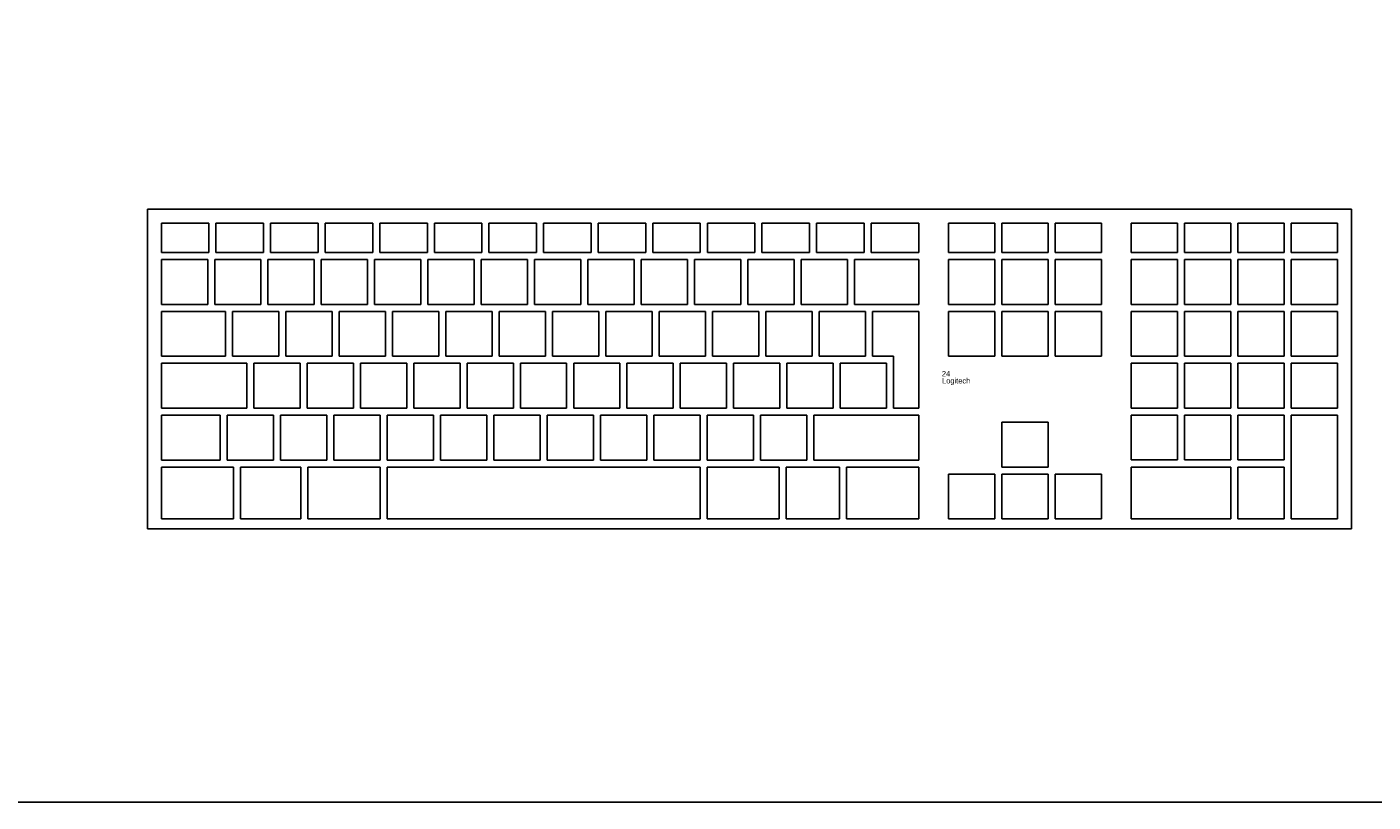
# Model space of a CAD drawing. Header units: inches. Extents: x 38 to 872, y -154 to 346.
# Tile 33 of 99: x 491 to 541, y -94 to -65. Entities that reach past the tile are written whole.
import ezdxf

# ---------------------------------------------------------------- set-up
doc = ezdxf.new("R2010")
doc.units = ezdxf.units.IN
doc.header["$MEASUREMENT"] = 0
doc.styles.get("Standard").update_dxf_attribs({"font": 'arial.ttf'})

# ---------------------------------------------------------------- blocks, each defined once
blk = doc.blocks.new('Mesa')
blk.add_lwpolyline([(145.59, 115.783), (7.5, 115.783, 0.414214), (0, 108.283), (0, 7.5, 0.414214), (7.5, 0), (145.59, 0, 0.414214), (153.09, 7.5), (153.09, 108.283, 0.414214)], format="xyb", close=True)
for tag, p, flags in [('ID', (4.63, 109.471), 1), ('PC_DISPONIBLES', (4.666, 106.305), 3), ('PC_ACTUALES', (4.642, 104.708), 1)]:
    blk.add_attdef(tag, p, '', height=1, dxfattribs=dict(flags=flags))
blk.add_attdef('POSICION', (4.604, 107.926), '', height=1)
blk = doc.blocks.new('Keyboard')
for p, q in [((0, 11.93), (0, 0)), ((45, 11.93), (0, 11.93)), ((45, 0), (45, 11.93)), ((0.523, 11.407), (2.302, 11.407)), ((0.523, 10.308), (0.523, 11.407)), ((2.302, 11.407), (2.302, 10.308)), ((2.564, 11.407), (4.342, 11.407)), ((2.564, 10.308), (2.564, 11.407)), ((4.342, 11.407), (4.342, 10.308)), ((4.604, 11.407), (6.382, 11.407)), ((4.604, 10.308), (4.604, 11.407)), ((6.382, 11.407), (6.382, 10.308)), ((6.644, 11.407), (8.423, 11.407)), ((6.644, 10.308), (6.644, 11.407)), ((8.423, 11.407), (8.423, 10.308)), ((8.684, 11.407), (10.463, 11.407)), ((8.684, 10.308), (8.684, 11.407)), ((10.463, 11.407), (10.463, 10.308)), ((10.725, 11.407), (12.503, 11.407)), ((10.725, 10.308), (10.725, 11.407)), ((12.503, 11.407), (12.503, 10.308)), ((12.765, 11.407), (14.544, 11.407)), ((12.765, 10.308), (12.765, 11.407)), ((14.544, 11.407), (14.544, 10.308)), ((14.805, 11.407), (16.584, 11.407)), ((14.805, 10.308), (14.805, 11.407)), ((16.584, 11.407), (16.584, 10.308)), ((16.846, 11.407), (18.624, 11.407)), ((16.846, 10.308), (16.846, 11.407)), ((18.624, 11.407), (18.624, 10.308)), ((18.886, 11.407), (20.664, 11.407)), ((18.886, 10.308), (18.886, 11.407)), ((20.664, 11.407), (20.664, 10.308)), ((20.926, 11.407), (22.705, 11.407)), ((20.926, 10.308), (20.926, 11.407)), ((22.705, 11.407), (22.705, 10.308)), ((22.966, 11.407), (24.745, 11.407)), ((22.966, 10.308), (22.966, 11.407)), ((24.745, 11.407), (24.745, 10.308)), ((25.007, 11.407), (26.785, 11.407)), ((25.007, 10.308), (25.007, 11.407)), ((26.785, 11.407), (26.785, 10.308)), ((27.047, 11.407), (28.826, 11.407)), ((27.047, 10.308), (27.047, 11.407)), ((28.826, 11.407), (28.826, 10.308)), ((31.67, 11.408), (29.939, 11.408)), ((29.939, 11.408), (29.939, 10.309)), ((31.67, 10.309), (31.67, 11.408)), ((33.663, 11.408), (31.932, 11.408)), ((31.932, 11.408), (31.932, 10.309)), ((33.663, 10.309), (33.663, 11.408)), ((35.655, 11.408), (33.924, 11.408)), ((33.924, 11.408), (33.924, 10.309)), ((35.655, 10.309), (35.655, 11.408)), ((38.5, 11.408), (36.769, 11.408)), ((36.769, 11.408), (36.769, 10.309)), ((38.5, 10.309), (38.5, 11.408)), ((40.492, 11.408), (38.761, 11.408)), ((38.761, 11.408), (38.761, 10.309)), ((40.492, 10.309), (40.492, 11.408)), ((42.484, 11.408), (40.754, 11.408)), ((40.754, 11.408), (40.754, 10.309)), ((42.484, 10.309), (42.484, 11.408)), ((44.477, 11.408), (42.746, 11.408)), ((42.746, 11.408), (42.746, 10.309)), ((44.477, 10.309), (44.477, 11.408)), ((2.302, 10.308), (0.523, 10.308)), ((4.342, 10.308), (2.564, 10.308)), ((6.382, 10.308), (4.604, 10.308)), ((8.423, 10.308), (6.644, 10.308)), ((10.463, 10.308), (8.684, 10.308)), ((12.503, 10.308), (10.725, 10.308)), ((14.544, 10.308), (12.765, 10.308)), ((16.584, 10.308), (14.805, 10.308)), ((18.624, 10.308), (16.846, 10.308)), ((20.664, 10.308), (18.886, 10.308)), ((22.705, 10.308), (20.926, 10.308)), ((24.745, 10.308), (22.966, 10.308)), ((26.785, 10.308), (25.007, 10.308)), ((28.826, 10.308), (27.047, 10.308)), ((29.939, 10.309), (31.67, 10.309)), ((31.932, 10.309), (33.663, 10.309)), ((33.924, 10.309), (35.655, 10.309)), ((36.769, 10.309), (38.5, 10.309)), ((38.761, 10.309), (40.492, 10.309)), ((40.754, 10.309), (42.484, 10.309)), ((42.746, 10.309), (44.477, 10.309)), ((2.254, 10.047), (0.523, 10.047)), ((0.523, 10.047), (0.523, 8.372)), ((2.254, 8.372), (2.254, 10.047)), ((4.246, 10.047), (2.516, 10.047)), ((2.516, 10.047), (2.516, 8.372)), ((4.246, 8.372), (4.246, 10.047)), ((6.239, 10.047), (4.508, 10.047)), ((4.508, 10.047), (4.508, 8.372)), ((6.239, 8.372), (6.239, 10.047)), ((8.231, 10.047), (6.5, 10.047)), ((6.5, 10.047), (6.5, 8.372)), ((8.231, 8.372), (8.231, 10.047)), ((10.224, 10.047), (8.493, 10.047)), ((8.493, 10.047), (8.493, 8.372)), ((10.224, 8.372), (10.224, 10.047)), ((12.216, 10.047), (10.485, 10.047)), ((10.485, 10.047), (10.485, 8.372)), ((12.216, 8.372), (12.216, 10.047)), ((14.208, 10.047), (12.478, 10.047)), ((12.478, 10.047), (12.478, 8.372)), ((14.208, 8.372), (14.208, 10.047)), ((16.201, 10.047), (14.47, 10.047)), ((14.47, 10.047), (14.47, 8.372)), ((16.201, 8.372), (16.201, 10.047)), ((18.193, 10.047), (16.462, 10.047)), ((16.462, 10.047), (16.462, 8.372)), ((18.193, 8.372), (18.193, 10.047)), ((20.186, 10.047), (18.455, 10.047)), ((18.455, 10.047), (18.455, 8.372)), ((20.186, 8.372), (20.186, 10.047)), ((22.178, 10.047), (20.447, 10.047)), ((20.447, 10.047), (20.447, 8.372)), ((22.178, 8.372), (22.178, 10.047)), ((24.17, 10.047), (22.44, 10.047)), ((22.44, 10.047), (22.44, 8.372)), ((24.17, 8.372), (24.17, 10.047)), ((26.163, 10.047), (24.432, 10.047)), ((24.432, 10.047), (24.432, 8.372)), ((26.163, 8.372), (26.163, 10.047)), ((28.826, 10.047), (26.424, 10.047)), ((26.424, 10.047), (26.424, 8.372)), ((28.826, 10.047), (26.424, 10.047)), ((26.424, 10.047), (26.424, 8.372)), ((28.826, 10.047), (26.424, 10.047)), ((26.424, 10.047), (26.424, 8.372)), ((28.826, 10.047), (26.424, 10.047)), ((26.424, 10.047), (26.424, 8.372)), ((28.826, 10.047), (26.424, 10.047)), ((26.424, 10.047), (26.424, 8.372)), ((28.826, 10.047), (26.424, 10.047)), ((26.424, 10.047), (26.424, 8.372)), ((28.826, 10.047), (26.424, 10.047)), ((26.424, 10.047), (26.424, 8.372)), ((28.826, 10.047), (26.424, 10.047)), ((26.424, 10.047), (26.424, 8.372)), ((28.826, 10.047), (26.424, 10.047)), ((26.424, 10.047), (26.424, 8.372)), ((28.826, 10.047), (26.424, 10.047)), ((26.424, 10.047), (26.424, 8.372)), ((28.826, 10.047), (26.424, 10.047)), ((26.424, 10.047), (26.424, 8.372)), ((28.826, 10.047), (26.424, 10.047)), ((26.424, 10.047), (26.424, 8.372)), ((28.826, 10.047), (26.424, 10.047)), ((26.424, 10.047), (26.424, 8.372)), ((28.826, 8.372), (28.826, 10.047)), ((28.826, 8.372), (28.826, 10.047)), ((28.826, 8.372), (28.826, 10.047)), ((28.826, 8.372), (28.826, 10.047)), ((28.826, 8.372), (28.826, 10.047)), ((28.826, 8.372), (28.826, 10.047)), ((28.826, 8.372), (28.826, 10.047)), ((28.826, 8.372), (28.826, 10.047)), ((28.826, 8.372), (28.826, 10.047)), ((28.826, 8.372), (28.826, 10.047)), ((28.826, 8.372), (28.826, 10.047)), ((28.826, 8.372), (28.826, 10.047)), ((28.826, 8.372), (28.826, 10.047)), ((31.67, 10.047), (29.939, 10.047)), ((29.939, 10.047), (29.939, 8.373)), ((31.67, 8.373), (31.67, 10.047)), ((33.663, 10.047), (31.932, 10.047)), ((31.932, 10.047), (31.932, 8.373)), ((33.663, 8.373), (33.663, 10.047)), ((35.655, 10.047), (33.924, 10.047)), ((33.924, 10.047), (33.924, 8.373)), ((35.655, 8.373), (35.655, 10.047)), ((38.5, 10.047), (36.769, 10.047)), ((36.769, 10.047), (36.769, 8.373)), ((38.5, 8.373), (38.5, 10.047)), ((40.492, 10.047), (38.761, 10.047)), ((38.761, 10.047), (38.761, 8.373)), ((40.492, 8.373), (40.492, 10.047)), ((42.484, 10.047), (40.754, 10.047)), ((40.754, 10.047), (40.754, 8.373)), ((42.484, 8.373), (42.484, 10.047)), ((44.477, 10.047), (42.746, 10.047)), ((42.746, 10.047), (42.746, 8.373)), ((44.477, 8.373), (44.477, 10.047)), ((0.523, 8.372), (2.254, 8.372)), ((2.924, 8.111), (0.523, 8.111)), ((0.523, 8.111), (0.523, 6.436)), ((2.924, 8.111), (0.523, 8.111)), ((0.523, 8.111), (0.523, 6.436)), ((2.924, 8.111), (0.523, 8.111)), ((0.523, 8.111), (0.523, 6.436)), ((2.924, 8.111), (0.523, 8.111)), ((0.523, 8.111), (0.523, 6.436)), ((2.924, 8.111), (0.523, 8.111)), ((0.523, 8.111), (0.523, 6.436)), ((2.924, 8.111), (0.523, 8.111)), ((0.523, 8.111), (0.523, 6.436)), ((2.924, 8.111), (0.523, 8.111)), ((0.523, 8.111), (0.523, 6.436)), ((2.924, 8.111), (0.523, 8.111)), ((0.523, 8.111), (0.523, 6.436)), ((2.924, 8.111), (0.523, 8.111)), ((0.523, 8.111), (0.523, 6.436)), ((2.924, 8.111), (0.523, 8.111)), ((0.523, 8.111), (0.523, 6.436)), ((2.924, 8.111), (0.523, 8.111)), ((0.523, 8.111), (0.523, 6.436)), ((2.924, 8.111), (0.523, 8.111)), ((0.523, 8.111), (0.523, 6.436)), ((2.924, 8.111), (0.523, 8.111)), ((0.523, 8.111), (0.523, 6.436)), ((2.516, 8.372), (4.246, 8.372)), ((2.924, 6.436), (2.924, 8.111)), ((2.924, 6.436), (2.924, 8.111)), ((2.924, 6.436), (2.924, 8.111)), ((2.924, 6.436), (2.924, 8.111)), ((2.924, 6.436), (2.924, 8.111)), ((2.924, 6.436), (2.924, 8.111)), ((2.924, 6.436), (2.924, 8.111)), ((2.924, 6.436), (2.924, 8.111)), ((2.924, 6.436), (2.924, 8.111)), ((2.924, 6.436), (2.924, 8.111)), ((2.924, 6.436), (2.924, 8.111)), ((2.924, 6.436), (2.924, 8.111)), ((2.924, 6.436), (2.924, 8.111)), ((4.917, 8.111), (3.186, 8.111)), ((3.186, 8.111), (3.186, 6.436)), ((4.508, 8.372), (6.239, 8.372)), ((4.917, 6.436), (4.917, 8.111)), ((6.909, 8.111), (5.178, 8.111)), ((5.178, 8.111), (5.178, 6.436)), ((6.5, 8.372), (8.231, 8.372)), ((6.909, 6.436), (6.909, 8.111)), ((8.902, 8.111), (7.171, 8.111)), ((7.171, 8.111), (7.171, 6.436)), ((8.493, 8.372), (10.224, 8.372)), ((8.902, 6.436), (8.902, 8.111)), ((10.894, 8.111), (9.163, 8.111)), ((9.163, 8.111), (9.163, 6.436)), ((10.485, 8.372), (12.216, 8.372)), ((10.894, 6.436), (10.894, 8.111)), ((12.886, 8.111), (11.156, 8.111)), ((11.156, 8.111), (11.156, 6.436)), ((12.478, 8.372), (14.208, 8.372)), ((12.886, 6.436), (12.886, 8.111)), ((14.879, 8.111), (13.148, 8.111)), ((13.148, 8.111), (13.148, 6.436)), ((14.47, 8.372), (16.201, 8.372)), ((14.879, 6.436), (14.879, 8.111)), ((16.871, 8.111), (15.14, 8.111)), ((15.14, 8.111), (15.14, 6.436)), ((16.462, 8.372), (18.193, 8.372)), ((16.871, 6.436), (16.871, 8.111)), ((18.864, 8.111), (17.133, 8.111)), ((17.133, 8.111), (17.133, 6.436)), ((18.455, 8.372), (20.186, 8.372)), ((18.864, 6.436), (18.864, 8.111)), ((20.856, 8.111), (19.125, 8.111)), ((19.125, 8.111), (19.125, 6.436)), ((20.447, 8.372), (22.178, 8.372)), ((20.856, 6.436), (20.856, 8.111)), ((22.848, 8.111), (21.118, 8.111)), ((21.118, 8.111), (21.118, 6.436)), ((22.44, 8.372), (24.17, 8.372)), ((22.848, 6.436), (22.848, 8.111)), ((24.841, 8.111), (23.11, 8.111)), ((23.11, 8.111), (23.11, 6.436)), ((24.432, 8.372), (26.163, 8.372)), ((24.841, 6.436), (24.841, 8.111)), ((26.833, 8.111), (25.102, 8.111)), ((25.102, 8.111), (25.102, 6.436)), ((26.424, 8.372), (28.826, 8.372)), ((26.424, 8.372), (28.826, 8.372)), ((26.424, 8.372), (28.826, 8.372)), ((26.424, 8.372), (28.826, 8.372)), ((26.424, 8.372), (28.826, 8.372)), ((26.424, 8.372), (28.826, 8.372)), ((26.424, 8.372), (28.826, 8.372)), ((26.424, 8.372), (28.826, 8.372)), ((26.424, 8.372), (28.826, 8.372)), ((26.424, 8.372), (28.826, 8.372)), ((26.424, 8.372), (28.826, 8.372)), ((26.424, 8.372), (28.826, 8.372)), ((26.424, 8.372), (28.826, 8.372)), ((26.833, 6.436), (26.833, 8.111)), ((28.826, 8.111), (27.095, 8.111)), ((27.095, 8.111), (27.095, 6.436)), ((28.826, 4.5), (28.826, 8.111)), ((29.939, 8.373), (31.67, 8.373)), ((31.67, 8.111), (29.939, 8.111)), ((29.939, 8.111), (29.939, 6.437)), ((31.67, 6.437), (31.67, 8.111)), ((31.932, 8.373), (33.663, 8.373)), ((33.663, 8.111), (31.932, 8.111)), ((31.932, 8.111), (31.932, 6.437)), ((33.663, 6.437), (33.663, 8.111)), ((33.924, 8.373), (35.655, 8.373)), ((35.655, 8.111), (33.924, 8.111)), ((33.924, 8.111), (33.924, 6.437)), ((35.655, 6.437), (35.655, 8.111)), ((36.769, 8.373), (38.5, 8.373)), ((38.5, 8.111), (36.769, 8.111)), ((36.769, 8.111), (36.769, 6.437)), ((38.5, 6.437), (38.5, 8.111)), ((38.761, 8.373), (40.492, 8.373)), ((40.492, 8.111), (38.761, 8.111)), ((38.761, 8.111), (38.761, 6.437)), ((40.492, 6.437), (40.492, 8.111)), ((40.754, 8.373), (42.484, 8.373)), ((42.484, 8.111), (40.754, 8.111)), ((40.754, 8.111), (40.754, 6.437)), ((42.484, 6.437), (42.484, 8.111)), ((42.746, 8.373), (44.477, 8.373)), ((44.477, 8.111), (42.746, 8.111)), ((42.746, 8.111), (42.746, 6.437)), ((44.477, 6.437), (44.477, 8.111)), ((0.523, 6.436), (2.924, 6.436)), ((0.523, 6.436), (2.924, 6.436)), ((0.523, 6.436), (2.924, 6.436)), ((0.523, 6.436), (2.924, 6.436)), ((0.523, 6.436), (2.924, 6.436)), ((0.523, 6.436), (2.924, 6.436)), ((0.523, 6.436), (2.924, 6.436)), ((0.523, 6.436), (2.924, 6.436)), ((0.523, 6.436), (2.924, 6.436)), ((0.523, 6.436), (2.924, 6.436)), ((0.523, 6.436), (2.924, 6.436)), ((0.523, 6.436), (2.924, 6.436)), ((0.523, 6.436), (2.924, 6.436)), ((3.715, 6.175), (0.523, 6.175)), ((0.523, 6.175), (0.523, 4.5)), ((3.186, 6.436), (4.917, 6.436)), ((3.715, 4.5), (3.715, 6.175)), ((5.707, 6.175), (3.976, 6.175)), ((3.976, 6.175), (3.976, 4.5)), ((5.178, 6.436), (6.909, 6.436)), ((5.707, 4.5), (5.707, 6.175)), ((7.7, 6.175), (5.969, 6.175)), ((5.969, 6.175), (5.969, 4.5)), ((7.171, 6.436), (8.902, 6.436)), ((7.7, 4.5), (7.7, 6.175)), ((9.692, 6.175), (7.961, 6.175)), ((7.961, 6.175), (7.961, 4.5)), ((9.163, 6.436), (10.894, 6.436)), ((9.692, 4.5), (9.692, 6.175)), ((11.684, 6.175), (9.954, 6.175)), ((9.954, 6.175), (9.954, 4.5)), ((11.156, 6.436), (12.886, 6.436)), ((11.684, 4.5), (11.684, 6.175)), ((13.677, 6.175), (11.946, 6.175)), ((11.946, 6.175), (11.946, 4.5)), ((13.148, 6.436), (14.879, 6.436)), ((13.677, 4.5), (13.677, 6.175)), ((15.669, 6.175), (13.938, 6.175)), ((13.938, 6.175), (13.938, 4.5)), ((15.14, 6.436), (16.871, 6.436)), ((15.669, 4.5), (15.669, 6.175)), ((17.662, 6.175), (15.931, 6.175)), ((15.931, 6.175), (15.931, 4.5)), ((17.133, 6.436), (18.864, 6.436)), ((17.662, 4.5), (17.662, 6.175)), ((19.654, 6.175), (17.923, 6.175)), ((17.923, 6.175), (17.923, 4.5)), ((19.125, 6.436), (20.856, 6.436)), ((19.654, 4.5), (19.654, 6.175)), ((21.646, 6.175), (19.916, 6.175)), ((19.916, 6.175), (19.916, 4.5)), ((21.118, 6.436), (22.848, 6.436)), ((21.646, 4.5), (21.646, 6.175)), ((23.639, 6.175), (21.908, 6.175)), ((21.908, 6.175), (21.908, 4.5)), ((23.11, 6.436), (24.841, 6.436)), ((23.639, 4.5), (23.639, 6.175)), ((25.631, 6.175), (23.9, 6.175)), ((23.9, 6.175), (23.9, 4.5)), ((25.102, 6.436), (26.833, 6.436)), ((25.631, 4.5), (25.631, 6.175)), ((27.624, 6.175), (25.893, 6.175)), ((25.893, 6.175), (25.893, 4.5)), ((27.095, 6.436), (27.885, 6.436)), ((27.624, 4.5), (27.624, 6.175)), ((27.885, 6.436), (27.885, 4.5)), ((29.939, 6.437), (31.67, 6.437)), ((31.932, 6.437), (33.663, 6.437)), ((33.924, 6.437), (35.655, 6.437)), ((36.769, 6.437), (38.5, 6.437)), ((38.5, 6.175), (36.769, 6.175)), ((36.769, 6.175), (36.769, 4.501)), ((38.5, 4.501), (38.5, 6.175)), ((38.761, 6.437), (40.492, 6.437)), ((40.492, 6.175), (38.761, 6.175)), ((38.761, 6.175), (38.761, 4.501)), ((40.492, 4.501), (40.492, 6.175)), ((40.754, 6.437), (42.484, 6.437)), ((42.484, 6.175), (40.754, 6.175)), ((40.754, 6.175), (40.754, 4.501)), ((42.484, 4.501), (42.484, 6.175)), ((42.746, 6.437), (44.477, 6.437)), ((44.477, 6.175), (42.746, 6.175)), ((42.746, 6.175), (42.746, 4.501)), ((44.477, 4.501), (44.477, 6.175)), ((0.523, 4.5), (3.715, 4.5)), ((2.722, 4.239), (0.523, 4.239)), ((0.523, 4.239), (0.523, 2.564)), ((2.722, 2.564), (2.722, 4.239)), ((4.714, 4.239), (2.983, 4.239)), ((2.983, 4.239), (2.983, 2.564)), ((3.976, 4.5), (5.707, 4.5)), ((4.714, 2.564), (4.714, 4.239)), ((6.706, 4.239), (4.976, 4.239)), ((4.976, 4.239), (4.976, 2.564)), ((5.969, 4.5), (7.7, 4.5)), ((6.706, 2.564), (6.706, 4.239)), ((8.699, 4.239), (6.968, 4.239)), ((6.968, 4.239), (6.968, 2.564)), ((7.961, 4.5), (9.692, 4.5)), ((8.699, 2.564), (8.699, 4.239)), ((10.691, 4.239), (8.96, 4.239)), ((8.96, 4.239), (8.96, 2.564)), ((9.954, 4.5), (11.684, 4.5)), ((10.691, 2.564), (10.691, 4.239)), ((12.684, 4.239), (10.953, 4.239)), ((10.953, 4.239), (10.953, 2.564)), ((11.946, 4.5), (13.677, 4.5)), ((12.684, 2.564), (12.684, 4.239)), ((14.676, 4.239), (12.945, 4.239)), ((12.945, 4.239), (12.945, 2.564)), ((13.938, 4.5), (15.669, 4.5)), ((14.676, 2.564), (14.676, 4.239)), ((16.668, 4.239), (14.938, 4.239)), ((14.938, 4.239), (14.938, 2.564)), ((15.931, 4.5), (17.662, 4.5)), ((16.668, 2.564), (16.668, 4.239)), ((18.661, 4.239), (16.93, 4.239)), ((16.93, 4.239), (16.93, 2.564)), ((17.923, 4.5), (19.654, 4.5)), ((18.661, 2.564), (18.661, 4.239)), ((20.653, 4.239), (18.922, 4.239)), ((18.922, 4.239), (18.922, 2.564)), ((19.916, 4.5), (21.646, 4.5)), ((20.653, 2.564), (20.653, 4.239)), ((22.646, 4.239), (20.915, 4.239)), ((20.915, 4.239), (20.915, 2.564)), ((21.908, 4.5), (23.639, 4.5)), ((22.646, 2.564), (22.646, 4.239)), ((24.638, 4.239), (22.907, 4.239)), ((22.907, 4.239), (22.907, 2.564)), ((23.9, 4.5), (25.631, 4.5)), ((24.638, 2.564), (24.638, 4.239)), ((28.826, 4.239), (24.9, 4.239)), ((24.9, 4.239), (24.9, 2.564)), ((25.893, 4.5), (27.624, 4.5)), ((27.885, 4.5), (28.826, 4.5)), ((28.826, 2.564), (28.826, 4.239)), ((36.769, 4.501), (38.5, 4.501)), ((38.5, 4.239), (36.769, 4.239)), ((36.769, 4.239), (36.769, 2.565)), ((38.5, 2.565), (38.5, 4.239)), ((38.761, 4.501), (40.492, 4.501)), ((40.492, 4.239), (38.761, 4.239)), ((38.761, 4.239), (38.761, 2.565)), ((40.492, 2.565), (40.492, 4.239)), ((40.754, 4.501), (42.484, 4.501)), ((42.484, 4.239), (40.754, 4.239)), ((40.754, 4.239), (40.754, 2.565)), ((42.484, 2.565), (42.484, 4.239)), ((42.746, 4.501), (44.477, 4.501)), ((44.477, 4.239), (42.746, 4.239)), ((42.746, 4.239), (42.746, 0.367)), ((44.477, 0.367), (44.477, 4.239)), ((33.663, 3.977), (31.932, 3.977)), ((31.932, 3.977), (31.932, 2.303)), ((33.663, 2.303), (33.663, 3.977)), ((0.523, 2.564), (2.722, 2.564)), ((2.983, 2.564), (4.714, 2.564)), ((4.976, 2.564), (6.706, 2.564)), ((6.968, 2.564), (8.699, 2.564)), ((8.96, 2.564), (10.691, 2.564)), ((10.953, 2.564), (12.684, 2.564)), ((12.945, 2.564), (14.676, 2.564)), ((14.938, 2.564), (16.668, 2.564)), ((16.93, 2.564), (18.661, 2.564)), ((18.922, 2.564), (20.653, 2.564)), ((20.915, 2.564), (22.646, 2.564)), ((22.907, 2.564), (24.638, 2.564)), ((24.9, 2.564), (28.826, 2.564)), ((36.769, 2.565), (38.5, 2.565)), ((38.761, 2.565), (40.492, 2.565)), ((40.754, 2.565), (42.484, 2.565)), ((3.224, 2.303), (0.523, 2.303)), ((0.523, 2.303), (0.523, 0.367)), ((3.224, 0.367), (3.224, 2.303)), ((5.736, 2.303), (3.486, 2.303)), ((3.486, 2.303), (3.486, 0.367)), ((5.736, 0.367), (5.736, 2.303)), ((8.699, 2.303), (5.998, 2.303)), ((5.998, 2.303), (5.998, 0.367)), ((8.699, 0.367), (8.699, 2.303)), ((20.653, 2.303), (8.96, 2.303)), ((8.96, 2.303), (8.96, 0.367)), ((20.653, 0.367), (20.653, 2.303)), ((23.616, 2.303), (20.915, 2.303)), ((20.915, 2.303), (20.915, 0.367)), ((23.616, 0.367), (23.616, 2.303)), ((25.863, 2.303), (23.878, 2.303)), ((23.878, 2.303), (23.878, 0.367)), ((25.863, 0.367), (25.863, 2.303)), ((28.826, 2.303), (26.124, 2.303)), ((26.124, 2.303), (26.124, 0.367)), ((28.826, 0.367), (28.826, 2.303)), ((31.67, 2.041), (29.939, 2.041)), ((29.939, 2.041), (29.939, 0.367)), ((31.67, 0.367), (31.67, 2.041)), ((31.932, 2.303), (33.663, 2.303)), ((33.663, 2.041), (31.932, 2.041)), ((31.932, 2.041), (31.932, 0.367)), ((33.663, 0.367), (33.663, 2.041)), ((35.655, 2.041), (33.924, 2.041)), ((33.924, 2.041), (33.924, 0.367)), ((35.655, 0.367), (35.655, 2.041)), ((40.492, 2.303), (36.769, 2.303)), ((36.769, 2.303), (36.769, 0.367)), ((40.492, 0.367), (40.492, 2.303)), ((42.484, 2.303), (40.754, 2.303)), ((40.754, 2.303), (40.754, 0.367)), ((42.484, 0.367), (42.484, 2.303)), ((0, 0), (45, 0)), ((0.523, 0.367), (3.224, 0.367)), ((3.486, 0.367), (5.736, 0.367)), ((5.998, 0.367), (8.699, 0.367)), ((8.96, 0.367), (20.653, 0.367)), ((20.915, 0.367), (23.616, 0.367)), ((23.878, 0.367), (25.863, 0.367)), ((26.124, 0.367), (28.826, 0.367)), ((29.939, 0.367), (31.67, 0.367)), ((31.932, 0.367), (33.663, 0.367)), ((33.924, 0.367), (35.655, 0.367)), ((36.769, 0.367), (40.492, 0.367)), ((40.754, 0.367), (42.484, 0.367)), ((42.746, 0.367), (44.477, 0.367))]:
    blk.add_line(p, q)
for tag, p, flags in [('ID', (29.697, 5.959), 5), ('TIEMPO_DE_USO', (29.675, 5.162), 1)]:
    blk.add_attdef(tag, p, '', height=0.2, dxfattribs=dict(flags=flags))
for tag, p in [('PUESTO', (29.69, 5.684)), ('MARCA', (29.697, 5.423))]:
    blk.add_attdef(tag, p, '', height=0.2)

msp = doc.modelspace()

# ---------------------------------------------------------------- block references
msp.add_blockref('Mesa', (412.622, -93.526))
msp.add_blockref('Keyboard', (495.517, -83.317)).add_auto_attribs({'PUESTO': '24', 'MARCA': 'Logitech'})

doc.saveas('drawing.dxf')
